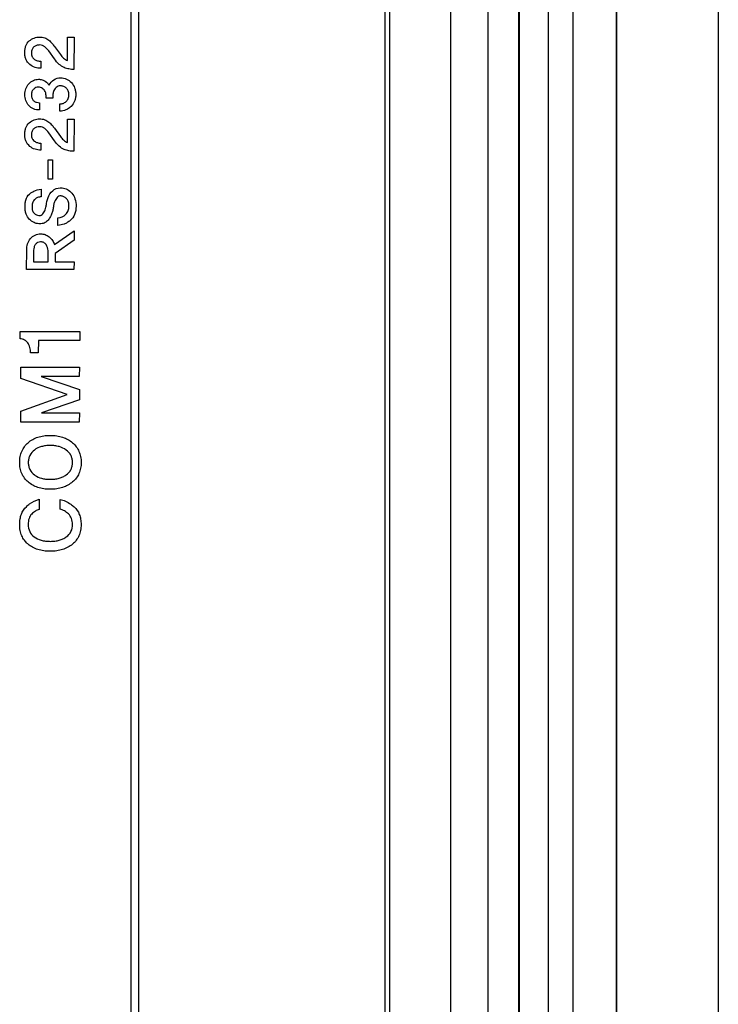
# Model space of a CAD drawing. Header units: millimetres. Extents: x 0 to 1189, y 0 to 841.
# Tile 44 of 50: x 1091 to 1115, y 529 to 563. Entities that reach past the tile are written whole.
import ezdxf

# ---------------------------------------------------------------- set-up
doc = ezdxf.new("R2010")
doc.units = ezdxf.units.MM
doc.header["$LTSCALE"] = 65.395
doc.layers.add('FRONT_CASE_15_DM-SHAPE', color=7, linetype='CONTINUOUS')
doc.layers.add('REAR_CASE-PC_15-SHAPE', color=7, linetype='CONTINUOUS')

msp = doc.modelspace()

# ---------------------------------------------------------------- linework, layer by layer
at = {"layer": 'FRONT_CASE_15_DM-SHAPE', "color": 7, "linetype": 'Continuous'}
for p, q in [((1115.238, 682.546), (1115.238, 384.544)), ((1108.338, 675.145), (1108.338, 391.945)), ((1108.373, 391.91), (1108.373, 675.181)), ((1109.373, 391.91), (1109.373, 675.181)), ((1110.211, 675.119), (1110.211, 391.971)), ((1111.711, 675.119), (1111.711, 391.971)), ((1111.738, 391.944), (1111.738, 675.146)), ((1107.29, 396.984), (1107.29, 670.106)), ((1106.006, 398.268), (1106.006, 668.822)), ((1103.904, 474.545), (1103.904, 590.545))]:
    msp.add_line(p, q, dxfattribs=at)
at = {"layer": 'REAR_CASE-PC_15-SHAPE', "color": 7, "linetype": 'Continuous'}
for p, q in [((1103.738, 398.545), (1103.738, 668.545)), ((1094.954, 650.701), (1094.954, 416.389)), ((1095.238, 416.389), (1095.238, 650.701)), ((1092.769, 562.562), (1093.001, 562.562)), ((1092.77, 561.756), (1092.769, 562.562)), ((1093.001, 562.562), (1092.995, 561.45)), ((1092.323, 562.243), (1092.525, 561.964)), ((1092.319, 561.818), (1092.124, 562.091)), ((1091.85, 561.731), (1091.85, 561.49)), ((1092.261, 560.46), (1092.037, 560.46)), ((1091.806, 560.301), (1091.806, 560.056)), ((1092.505, 560.012), (1092.505, 560.258)), ((1092.769, 559.737), (1093.001, 559.737)), ((1092.77, 558.929), (1092.769, 559.737)), ((1093.001, 559.737), (1092.995, 558.626)), ((1092.323, 559.419), (1092.525, 559.138)), ((1092.319, 558.992), (1092.124, 559.267)), ((1091.85, 558.906), (1091.85, 558.664)), ((1092.109, 558.327), (1092.259, 558.327)), ((1092.109, 557.665), (1092.109, 558.327)), ((1092.259, 558.327), (1092.259, 557.665)), ((1092.259, 557.665), (1092.109, 557.665)), ((1091.86, 557.313), (1091.86, 557.052)), ((1092.438, 556.07), (1092.438, 556.334)), ((1092.319, 555.406), (1092.998, 555.878)), ((1092.998, 555.878), (1092.998, 555.553)), ((1092.998, 555.553), (1092.349, 555.096)), ((1091.36, 554.546), (1091.363, 555.215)), ((1091.602, 555.21), (1091.602, 554.806)), ((1092.101, 554.806), (1092.101, 555.196)), ((1092.349, 555.096), (1092.349, 554.806)), ((1091.602, 554.806), (1092.101, 554.806)), ((1092.349, 554.806), (1093.001, 554.806)), ((1093.001, 554.806), (1092.995, 554.546)), ((1092.995, 554.546), (1091.36, 554.546)), ((1091.136, 552.41), (1093.2, 552.406)), ((1091.136, 552.156), (1091.136, 552.41)), ((1093.2, 552.406), (1093.203, 552.093)), ((1091.77, 552.098), (1091.764, 551.672)), ((1093.203, 552.093), (1091.77, 552.098)), ((1091.764, 551.672), (1091.498, 551.672)), ((1091.159, 551.169), (1093.184, 551.169)), ((1091.163, 550.788), (1091.159, 551.169)), ((1093.184, 551.169), (1093.179, 550.856)), ((1092.76, 550.226), (1091.163, 550.788)), ((1093.179, 550.856), (1091.865, 550.855)), ((1091.865, 550.855), (1093.184, 550.404)), ((1091.163, 549.658), (1092.76, 550.226)), ((1093.184, 550.404), (1093.184, 550.047)), ((1093.184, 550.047), (1091.876, 549.601)), ((1091.159, 549.28), (1091.163, 549.658)), ((1091.876, 549.601), (1093.185, 549.601)), ((1093.185, 549.601), (1093.179, 549.28)), ((1093.179, 549.28), (1091.159, 549.28)), ((1091.796, 546.615), (1091.796, 546.266)), ((1092.513, 546.273), (1092.515, 546.612))]:
    msp.add_line(p, q, dxfattribs=at)
for points, knots in [([(1091.85, 561.49), (1091.783, 561.489), (1091.646, 561.511), (1091.461, 561.61), (1091.344, 561.754), (1091.303, 561.901), (1091.294, 562.025), (1091.302, 562.15), (1091.339, 562.296), (1091.401, 562.39), (1091.453, 562.435)], [0, 0, 0, 0, 0.153168, 0.309885, 0.471828, 0.559226, 0.656771, 0.755123, 0.842812, 1, 1, 1, 1]), ([(1091.453, 562.435), (1091.501, 562.478), (1091.615, 562.548), (1091.806, 562.577), (1091.988, 562.556), (1092.133, 562.466), (1092.235, 562.354), (1092.297, 562.28), (1092.323, 562.243)], [0, 0, 0, 0, 0.189526, 0.379198, 0.556938, 0.715749, 0.866406, 1, 1, 1, 1]), ([(1092.124, 562.091), (1092.085, 562.143), (1092.023, 562.219), (1091.909, 562.285), (1091.806, 562.299), (1091.7, 562.285), (1091.603, 562.233), (1091.536, 562.14), (1091.525, 562.038), (1091.531, 561.952), (1091.547, 561.894), (1091.566, 561.863), (1091.574, 561.852)], [0, 0, 0, 0, 0.192101, 0.286506, 0.382926, 0.494969, 0.598539, 0.701967, 0.822036, 0.894342, 0.957819, 1, 1, 1, 1]), ([(1091.574, 561.852), (1091.589, 561.831), (1091.636, 561.786), (1091.733, 561.746), (1091.811, 561.733), (1091.85, 561.731)], [0, 0, 0, 0, 0.24161, 0.623341, 1, 1, 1, 1]), ([(1092.995, 561.45), (1092.937, 561.45), (1092.82, 561.462), (1092.641, 561.51), (1092.464, 561.63), (1092.369, 561.749), (1092.319, 561.818)], [0, 0, 0, 0, 0.21819, 0.436592, 0.683226, 1, 1, 1, 1]), ([(1092.525, 561.964), (1092.556, 561.92), (1092.627, 561.838), (1092.719, 561.773), (1092.77, 561.756)], [0, 0, 0, 0, 0.494884, 1, 1, 1, 1]), ([(1091.806, 560.056), (1091.735, 560.054), (1091.593, 560.071), (1091.368, 560.238), (1091.274, 560.517), (1091.319, 560.787), (1091.431, 560.958), (1091.581, 561.083), (1091.707, 561.108), (1091.766, 561.11)], [0, 0, 0, 0, 0.134228, 0.259557, 0.511274, 0.640541, 0.767251, 0.888221, 1, 1, 1, 1]), ([(1091.766, 561.11), (1091.811, 561.111), (1091.895, 561.102), (1092.029, 561.039), (1092.103, 560.962), (1092.134, 560.907)], [0, 0, 0, 0, 0.304691, 0.568314, 1, 1, 1, 1]), ([(1092.305, 561.095), (1092.374, 561.138), (1092.591, 561.206), (1092.887, 561.065), (1093.014, 560.849), (1093.051, 560.702), (1093.06, 560.584), (1093.051, 560.466), (1093.011, 560.32), (1092.918, 560.182), (1092.819, 560.105), (1092.775, 560.08)], [0, 0, 0, 0, 0.142062, 0.38006, 0.507589, 0.574364, 0.645771, 0.715672, 0.781423, 0.910823, 1, 1, 1, 1]), ([(1092.037, 560.46), (1092.037, 560.501), (1092.034, 560.579), (1092.01, 560.68), (1091.963, 560.75), (1091.895, 560.819), (1091.759, 560.857), (1091.614, 560.802), (1091.536, 560.69), (1091.527, 560.612), (1091.527, 560.571), (1091.528, 560.567)], [0, 0, 0, 0, 0.135566, 0.24975, 0.329949, 0.405608, 0.562282, 0.755309, 0.864974, 0.98823, 1, 1, 1, 1]), ([(1092.523, 560.885), (1092.498, 560.884), (1092.444, 560.876), (1092.374, 560.83), (1092.317, 560.766), (1092.28, 560.678), (1092.266, 560.574), (1092.261, 560.498), (1092.261, 560.46)], [0, 0, 0, 0, 0.133939, 0.285009, 0.440658, 0.589055, 0.793382, 1, 1, 1, 1]), ([(1092.505, 560.258), (1092.543, 560.258), (1092.622, 560.274), (1092.727, 560.338), (1092.808, 560.444), (1092.825, 560.578), (1092.809, 560.706), (1092.741, 560.807), (1092.645, 560.87), (1092.567, 560.885), (1092.526, 560.885), (1092.523, 560.885)], [0, 0, 0, 0, 0.116753, 0.24223, 0.371084, 0.513722, 0.644264, 0.761946, 0.874953, 0.988935, 1, 1, 1, 1]), ([(1091.528, 560.567), (1091.528, 560.528), (1091.538, 560.451), (1091.605, 560.358), (1091.702, 560.312), (1091.771, 560.301), (1091.806, 560.301)], [0, 0, 0, 0, 0.273345, 0.520989, 0.760439, 1, 1, 1, 1]), ([(1092.775, 560.08), (1092.757, 560.069), (1092.672, 560.028), (1092.577, 560.011), (1092.505, 560.012)], [0, 0, 0, 0, 0.231419, 1, 1, 1, 1]), ([(1091.453, 559.609), (1091.501, 559.653), (1091.615, 559.723), (1091.806, 559.753), (1091.988, 559.731), (1092.132, 559.641), (1092.235, 559.53), (1092.297, 559.456), (1092.323, 559.419)], [0, 0, 0, 0, 0.190068, 0.379873, 0.557758, 0.716663, 0.866888, 1, 1, 1, 1]), ([(1091.85, 558.664), (1091.783, 558.664), (1091.646, 558.686), (1091.461, 558.786), (1091.344, 558.929), (1091.303, 559.077), (1091.294, 559.201), (1091.302, 559.325), (1091.339, 559.47), (1091.401, 559.564), (1091.453, 559.609)], [0, 0, 0, 0, 0.153396, 0.310387, 0.472296, 0.559876, 0.657567, 0.755165, 0.842642, 1, 1, 1, 1]), ([(1092.124, 559.267), (1092.085, 559.318), (1092.022, 559.393), (1091.909, 559.46), (1091.806, 559.472), (1091.701, 559.461), (1091.602, 559.41), (1091.537, 559.315), (1091.522, 559.193), (1091.535, 559.09), (1091.566, 559.039), (1091.574, 559.027)], [0, 0, 0, 0, 0.191446, 0.286101, 0.38256, 0.494534, 0.597588, 0.702596, 0.822542, 0.957818, 1, 1, 1, 1]), ([(1092.525, 559.138), (1092.556, 559.095), (1092.628, 559.014), (1092.719, 558.948), (1092.77, 558.929)], [0, 0, 0, 0, 0.491601, 1, 1, 1, 1]), ([(1091.574, 559.027), (1091.589, 559.007), (1091.636, 558.961), (1091.733, 558.92), (1091.811, 558.907), (1091.85, 558.906)], [0, 0, 0, 0, 0.241286, 0.623707, 1, 1, 1, 1]), ([(1092.995, 558.626), (1092.937, 558.626), (1092.82, 558.638), (1092.641, 558.685), (1092.464, 558.804), (1092.369, 558.923), (1092.319, 558.992)], [0, 0, 0, 0, 0.21835, 0.436711, 0.683303, 1, 1, 1, 1]), ([(1092.316, 557.305), (1092.394, 557.354), (1092.627, 557.401), (1092.906, 557.238), (1093.051, 556.98), (1093.067, 556.815), (1093.067, 556.727)], [0, 0, 0, 0, 0.240229, 0.575079, 0.769007, 1, 1, 1, 1]), ([(1092.515, 557.085), (1092.511, 557.085), (1092.484, 557.082), (1092.433, 557.06), (1092.384, 557), (1092.336, 556.921), (1092.299, 556.82), (1092.284, 556.701), (1092.267, 556.577), (1092.22, 556.443), (1092.155, 556.312), (1092.06, 556.195), (1091.929, 556.127), (1091.773, 556.115), (1091.604, 556.159), (1091.444, 556.273), (1091.345, 556.428), (1091.31, 556.584), (1091.302, 556.712), (1091.307, 556.8), (1091.312, 556.841)], [0, 0, 0, 0, 0.005561, 0.036019, 0.068996, 0.105711, 0.156447, 0.208003, 0.262601, 0.319815, 0.392087, 0.45377, 0.512726, 0.580381, 0.653372, 0.737205, 0.832186, 0.885387, 0.944965, 1, 1, 1, 1]), ([(1091.312, 556.841), (1091.314, 556.852), (1091.322, 556.907), (1091.357, 557.038), (1091.441, 557.143), (1091.507, 557.187)], [0, 0, 0, 0, 0.077775, 0.413307, 1, 1, 1, 1]), ([(1091.507, 557.187), (1091.539, 557.207), (1091.647, 557.271), (1091.772, 557.316), (1091.86, 557.313)], [0, 0, 0, 0, 0.301766, 1, 1, 1, 1]), ([(1091.86, 557.052), (1091.82, 557.051), (1091.739, 557.036), (1091.632, 556.973), (1091.571, 556.883), (1091.549, 556.793), (1091.544, 556.696), (1091.553, 556.584), (1091.614, 556.483), (1091.695, 556.425), (1091.762, 556.409), (1091.797, 556.408), (1091.804, 556.409)], [0, 0, 0, 0, 0.125862, 0.248719, 0.376855, 0.450322, 0.534078, 0.678026, 0.790635, 0.890447, 0.978174, 1, 1, 1, 1]), ([(1091.804, 556.409), (1091.825, 556.41), (1091.872, 556.419), (1091.929, 556.467), (1091.969, 556.531), (1092.004, 556.608), (1092.03, 556.705), (1092.055, 556.872), (1092.111, 557.099), (1092.237, 557.253), (1092.316, 557.305)], [0, 0, 0, 0, 0.057835, 0.127817, 0.199132, 0.266955, 0.360873, 0.476435, 0.738368, 1, 1, 1, 1]), ([(1092.438, 556.334), (1092.539, 556.337), (1092.698, 556.399), (1092.807, 556.575), (1092.827, 556.725), (1092.814, 556.864), (1092.76, 556.976), (1092.676, 557.047), (1092.592, 557.081), (1092.537, 557.087), (1092.515, 557.085)], [0, 0, 0, 0, 0.268584, 0.397732, 0.532753, 0.660813, 0.763097, 0.854463, 0.94372, 1, 1, 1, 1]), ([(1093.067, 556.727), (1093.067, 556.631), (1093.042, 556.444), (1092.903, 556.257), (1092.765, 556.164), (1092.626, 556.094), (1092.512, 556.071), (1092.438, 556.07)], [0, 0, 0, 0, 0.286612, 0.538457, 0.663346, 0.780026, 1, 1, 1, 1]), ([(1091.363, 555.215), (1091.363, 555.288), (1091.381, 555.433), (1091.485, 555.618), (1091.643, 555.751), (1091.831, 555.787), (1092.005, 555.759), (1092.146, 555.675), (1092.258, 555.556), (1092.304, 555.457), (1092.319, 555.406)], [0, 0, 0, 0, 0.150816, 0.29224, 0.425997, 0.560435, 0.669972, 0.779821, 0.890456, 1, 1, 1, 1]), ([(1092.036, 555.404), (1092.015, 555.433), (1091.957, 555.484), (1091.845, 555.504), (1091.736, 555.486), (1091.656, 555.413), (1091.611, 555.317), (1091.602, 555.246), (1091.602, 555.21)], [0, 0, 0, 0, 0.168022, 0.34584, 0.513582, 0.669191, 0.831487, 1, 1, 1, 1]), ([(1091.498, 551.672), (1091.498, 551.735), (1091.486, 551.828), (1091.445, 551.943), (1091.404, 552.013), (1091.351, 552.069), (1091.269, 552.13), (1091.189, 552.153), (1091.136, 552.156)], [0, 0, 0, 0, 0.282101, 0.414543, 0.544796, 0.643389, 0.761418, 1, 1, 1, 1]), ([(1092.947, 547.213), (1092.897, 547.171), (1092.788, 547.096), (1092.603, 547.016), (1092.395, 546.968), (1092.175, 546.954), (1091.955, 546.968), (1091.751, 547.016), (1091.568, 547.096), (1091.41, 547.207), (1091.28, 547.343), (1091.187, 547.504), (1091.132, 547.688), (1091.116, 547.885), (1091.132, 548.083), (1091.204, 548.329), (1091.32, 548.485), (1091.412, 548.567)], [0, 0, 0, 0, 0.061558, 0.124326, 0.1905, 0.261979, 0.332811, 0.398146, 0.46007, 0.520946, 0.579454, 0.636772, 0.695862, 0.759464, 0.823422, 0.883029, 1, 1, 1, 1]), ([(1091.412, 548.567), (1091.509, 548.652), (1091.688, 548.752), (1091.955, 548.812), (1092.175, 548.826), (1092.395, 548.812), (1092.603, 548.765), (1092.788, 548.685), (1092.95, 548.574), (1093.08, 548.433), (1093.175, 548.269), (1093.231, 548.083), (1093.248, 547.885), (1093.231, 547.688), (1093.175, 547.504), (1093.081, 547.342), (1092.994, 547.253), (1092.947, 547.213)], [0, 0, 0, 0, 0.122095, 0.187268, 0.257957, 0.329291, 0.395301, 0.457936, 0.519531, 0.579496, 0.63772, 0.697282, 0.761122, 0.824607, 0.883654, 0.941096, 1, 1, 1, 1]), ([(1092.728, 548.315), (1092.654, 548.368), (1092.523, 548.429), (1092.332, 548.466), (1092.175, 548.475), (1092.018, 548.466), (1091.829, 548.429), (1091.625, 548.335), (1091.479, 548.171), (1091.426, 548.013), (1091.414, 547.885), (1091.426, 547.757), (1091.478, 547.599), (1091.569, 547.497), (1091.642, 547.445), (1091.65, 547.44)], [0, 0, 0, 0, 0.125515, 0.193992, 0.268259, 0.341894, 0.409518, 0.533251, 0.644791, 0.70064, 0.76052, 0.820705, 0.876564, 0.987622, 1, 1, 1, 1]), ([(1091.65, 547.44), (1091.716, 547.395), (1091.838, 547.345), (1092.018, 547.31), (1092.175, 547.302), (1092.332, 547.31), (1092.479, 547.338), (1092.612, 547.385), (1092.763, 547.47), (1092.883, 547.597), (1092.937, 547.757), (1092.949, 547.885), (1092.937, 548.013), (1092.883, 548.172), (1092.795, 548.267), (1092.728, 548.315)], [0, 0, 0, 0, 0.113178, 0.182238, 0.257543, 0.333495, 0.403429, 0.468794, 0.531358, 0.646769, 0.704031, 0.765597, 0.826851, 0.884104, 1, 1, 1, 1]), ([(1091.351, 546.359), (1091.388, 546.392), (1091.52, 546.502), (1091.676, 546.588), (1091.796, 546.615)], [0, 0, 0, 0, 0.286301, 1, 1, 1, 1]), ([(1092.515, 546.612), (1092.646, 546.584), (1092.819, 546.499), (1092.963, 546.383), (1093.001, 546.35)], [0, 0, 0, 0, 0.725018, 1, 1, 1, 1]), ([(1091.384, 545.09), (1091.348, 545.123), (1091.273, 545.205), (1091.186, 545.357), (1091.132, 545.543), (1091.116, 545.739), (1091.13, 545.929), (1091.183, 546.148), (1091.275, 546.29), (1091.351, 546.359)], [0, 0, 0, 0, 0.105977, 0.236274, 0.371393, 0.517559, 0.655094, 0.778092, 1, 1, 1, 1]), ([(1093.001, 546.35), (1093.08, 546.282), (1093.175, 546.142), (1093.231, 545.925), (1093.244, 545.737), (1093.229, 545.543), (1093.173, 545.357), (1093.078, 545.194), (1092.947, 545.058), (1092.787, 544.951), (1092.602, 544.873), (1092.395, 544.828), (1092.174, 544.814), (1091.955, 544.828), (1091.749, 544.873), (1091.566, 544.95), (1091.449, 545.031), (1091.393, 545.081), (1091.384, 545.09)], [0, 0, 0, 0, 0.100178, 0.154746, 0.21522, 0.280926, 0.34175, 0.400558, 0.460481, 0.522317, 0.585649, 0.652715, 0.725377, 0.7978, 0.864358, 0.927001, 0.988073, 1, 1, 1, 1]), ([(1091.796, 546.266), (1091.749, 546.252), (1091.656, 546.207), (1091.526, 546.111), (1091.427, 545.948), (1091.414, 545.815), (1091.414, 545.743)], [0, 0, 0, 0, 0.209951, 0.43935, 0.690789, 1, 1, 1, 1]), ([(1092.944, 545.743), (1092.944, 545.814), (1092.93, 545.95), (1092.817, 546.113), (1092.672, 546.214), (1092.566, 546.259), (1092.513, 546.273)], [0, 0, 0, 0, 0.288811, 0.53881, 0.776588, 1, 1, 1, 1]), ([(1091.414, 545.743), (1091.414, 545.661), (1091.445, 545.493), (1091.619, 545.298), (1091.823, 545.205), (1092.015, 545.169), (1092.174, 545.16), (1092.334, 545.169), (1092.483, 545.197), (1092.616, 545.246), (1092.765, 545.333), (1092.914, 545.491), (1092.944, 545.661), (1092.944, 545.743)], [0, 0, 0, 0, 0.114927, 0.226757, 0.351827, 0.421469, 0.497961, 0.574438, 0.64445, 0.709487, 0.771463, 0.885021, 1, 1, 1, 1])]:
    msp.add_open_spline(points, degree=3, knots=knots, dxfattribs=at)
for points in [[(1092.134, 560.907), (1092.175, 560.981), (1092.236, 561.047), (1092.305, 561.095)], [(1092.101, 555.196), (1092.101, 555.269), (1092.078, 555.344), (1092.036, 555.404)]]:
    msp.add_open_spline(points, degree=3, dxfattribs=at)

doc.saveas('drawing.dxf')
